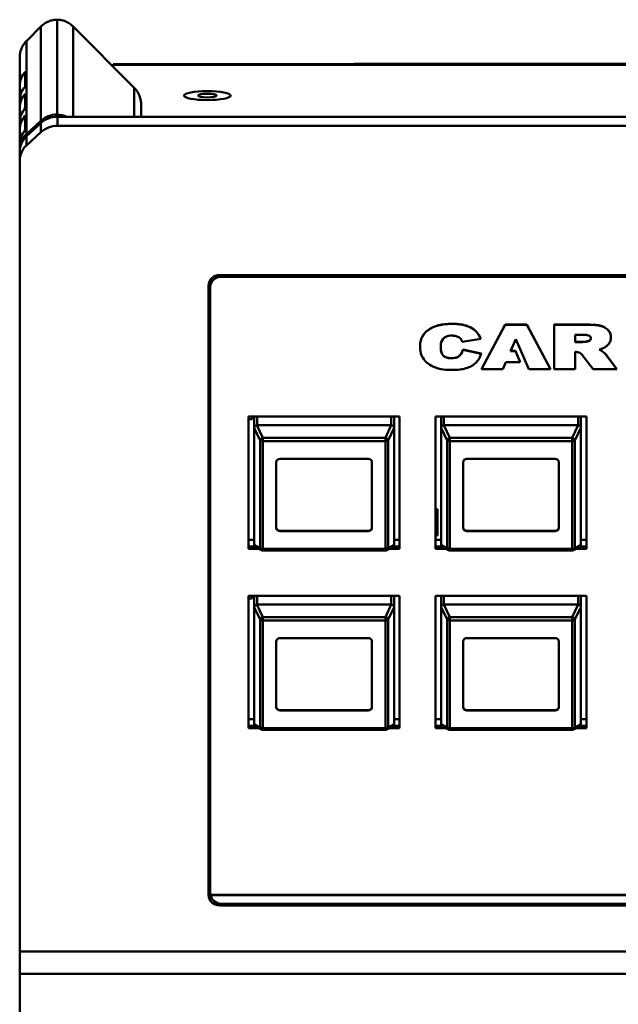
# Model space of a CAD drawing. Header units: inches. Extents: x 0.8 to 72.9, y -7.8 to 49.3.
# Tile 120 of 256: x 34.8 to 38, y 21.6 to 26.9. Entities that reach past the tile are written whole.
import ezdxf

# ---------------------------------------------------------------- set-up
doc = ezdxf.new("R2010")
doc.units = ezdxf.units.IN
doc.header["$MEASUREMENT"] = 0
doc.layers.add('Visible Edges(ROSSANSI)', color=7, linetype='Continuous', lineweight=50)
doc.layers.add('Visible Tangent Edges(ROSSANSI)', color=7, linetype='Continuous', lineweight=50)

msp = doc.modelspace()

# ---------------------------------------------------------------- linework, layer by layer
at = {"layer": 'Visible Edges(ROSSANSI)'}
for p, q in [((34.9081, 26.8555), (34.8344, 26.7817)), ((34.9947, 26.3854), (34.9947, 26.8924)), ((35.4049, 26.5307), (35.0813, 26.8555)), ((34.7947, 26.5389), (34.7947, 26.6896)), ((35.2947, 26.654), (66.8037, 26.654)), ((35.2947, 26.6503), (35.2947, 26.654)), ((35.2947, 26.6414), (35.2947, 26.6503)), ((36.5851, 26.654), (36.5851, 26.656)), ((37.0401, 26.656), (37.1152, 26.656)), ((37.0401, 26.654), (37.0401, 26.656)), ((37.1152, 26.654), (37.1152, 26.656)), ((37.5704, 26.656), (37.6521, 26.656)), ((37.5704, 26.654), (37.5704, 26.656)), ((37.6521, 26.654), (37.6521, 26.656)), ((37.658, 26.654), (37.658, 26.656)), ((34.8247, 26.5357), (34.8247, 26.6137)), ((34.7947, 26.5389), (34.7947, 26.4609)), ((34.8247, 26.4187), (34.8247, 26.4967)), ((34.7947, 26.4219), (34.7947, 26.4609)), ((35.4447, 26.4387), (35.4447, 26.3737)), ((34.7947, 26.4219), (34.7947, 26.3439)), ((34.8247, 26.3017), (34.8247, 26.3797)), ((34.7947, 26.3049), (34.7947, 26.3439)), ((34.8313, 26.281), (34.9081, 26.3517)), ((34.9081, 26.34), (34.8313, 26.2693)), ((67.1019, 26.3737), (34.9965, 26.3737)), ((67.1019, 26.325), (34.9965, 26.325)), ((34.7947, 26.3049), (34.7947, 26.2269)), ((34.8313, 26.2206), (34.9081, 26.2913)), ((34.7947, 26.1996), (34.7947, 26.2269)), ((34.7947, 26.1879), (34.7947, 26.1996)), ((34.7947, 26.1879), (34.7947, 26.1392)), ((34.7947, 26.1392), (34.7947, 21.9106)), ((35.8147, 25.4749), (35.8147, 25.5021)), ((35.8647, 25.5268), (53.2408, 25.5268)), ((53.2298, 25.5184), (35.8747, 25.5184)), ((35.8047, 22.2122), (35.8047, 25.4716)), ((35.8147, 25.476), (35.8147, 25.4632)), ((35.8147, 25.4632), (35.8147, 22.2222)), ((37.2653, 25.0244), (37.3923, 25.2625)), ((37.3923, 25.2618), (37.2653, 25.0237)), ((37.3923, 25.2625), (37.5082, 25.2625)), ((37.3923, 25.2625), (37.3923, 25.2618)), ((37.5082, 25.2618), (37.3923, 25.2618)), ((37.5082, 25.2625), (37.5082, 25.2618)), ((37.5082, 25.2625), (37.6353, 25.0244)), ((37.6353, 25.0237), (37.5082, 25.2618)), ((37.6548, 25.2625), (37.8271, 25.2625)), ((37.6548, 25.2625), (37.6548, 25.2618)), ((37.8271, 25.2618), (37.6548, 25.2618)), ((37.6548, 25.2618), (37.6548, 25.0236)), ((37.1627, 25.1705), (37.2619, 25.186)), ((37.2619, 25.1868), (37.2619, 25.186)), ((37.4213, 25.1204), (37.4491, 25.1847)), ((37.4491, 25.1847), (37.5183, 25.0237)), ((37.766, 25.2077), (37.807, 25.2077)), ((37.766, 25.1689), (37.766, 25.2077)), ((37.766, 25.1696), (37.8051, 25.1696)), ((37.8051, 25.1689), (37.766, 25.1689)), ((37.8051, 25.1696), (37.8051, 25.1689)), ((37.958, 25.1943), (37.958, 25.1935)), ((36.9367, 25.1441), (36.9367, 25.1434)), ((37.0477, 25.1422), (37.0477, 25.1414)), ((37.166, 25.1285), (37.166, 25.1277)), ((37.166, 25.1285), (37.2642, 25.1076)), ((37.2642, 25.1068), (37.166, 25.1277)), ((37.4467, 25.1204), (37.4213, 25.1204)), ((37.4217, 25.1212), (37.4467, 25.1212)), ((37.4467, 25.1212), (37.4467, 25.1204)), ((37.4467, 25.1212), (37.472, 25.0621)), ((37.472, 25.0614), (37.4467, 25.1204)), ((37.766, 25.0236), (37.766, 25.1164)), ((37.2642, 25.1076), (37.2642, 25.1068)), ((37.3796, 25.0237), (37.3954, 25.0614)), ((37.3954, 25.0614), (37.472, 25.0614)), ((37.472, 25.0621), (37.472, 25.0614)), ((37.808, 25.0956), (37.8631, 25.0237)), ((37.9349, 25.0982), (37.9349, 25.0974)), ((37.9349, 25.0982), (37.989, 25.0244)), ((37.989, 25.0237), (37.9349, 25.0974)), ((37.2653, 25.0244), (37.2653, 25.0237)), ((37.2653, 25.0237), (37.3796, 25.0237)), ((37.5183, 25.0237), (37.6353, 25.0237)), ((37.6353, 25.0244), (37.6353, 25.0237)), ((37.6548, 25.0236), (37.766, 25.0236)), ((37.8631, 25.0237), (37.989, 25.0237)), ((37.989, 25.0244), (37.989, 25.0237)), ((36.0197, 24.7712), (36.8277, 24.7712)), ((36.0197, 24.063), (36.0197, 24.7712)), ((36.0377, 24.7559), (36.0197, 24.7559)), ((36.0377, 24.7712), (36.0377, 24.7559)), ((36.0497, 24.2378), (36.0497, 24.7712)), ((36.0497, 24.7102), (36.0497, 24.7712)), ((36.7977, 24.7102), (36.7977, 24.7712)), ((36.8277, 24.7712), (36.8277, 24.063)), ((37.0197, 24.063), (37.0197, 24.7712)), ((37.0197, 24.7712), (37.8277, 24.7712)), ((37.0497, 24.2378), (37.0497, 24.7712)), ((37.0497, 24.7102), (37.0497, 24.7712)), ((37.7977, 24.7102), (37.7977, 24.7712)), ((37.8277, 24.7712), (37.8277, 24.063)), ((36.0497, 24.7102), (36.0497, 24.085)), ((36.7827, 24.724), (36.0647, 24.724)), ((36.7977, 24.085), (36.7977, 24.7102)), ((37.0497, 24.7102), (37.0497, 24.085)), ((37.7827, 24.724), (37.0647, 24.724)), ((37.7977, 24.085), (37.7977, 24.7102)), ((36.1877, 24.545), (36.6597, 24.545)), ((37.1877, 24.545), (37.6597, 24.545)), ((36.1677, 24.1758), (36.1677, 24.5266)), ((36.6797, 24.5266), (36.6797, 24.1758)), ((37.1677, 24.1758), (37.1677, 24.5266)), ((37.6797, 24.5266), (37.6797, 24.1758)), ((37.0197, 24.2759), (37.0309, 24.2759)), ((37.0309, 24.2759), (37.0309, 24.2435)), ((37.0197, 24.2435), (37.0309, 24.2435)), ((37.0207, 24.2367), (37.0197, 24.2367)), ((37.0207, 24.2381), (37.0207, 24.2367)), ((37.0207, 24.1388), (37.0207, 24.2367)), ((37.0309, 24.2435), (37.0309, 24.1349)), ((36.0197, 24.111), (36.0497, 24.111)), ((36.1877, 24.1593), (36.6597, 24.1593)), ((36.6597, 24.1574), (36.1877, 24.1574)), ((36.7977, 24.111), (36.8277, 24.111)), ((37.0197, 24.1388), (37.0207, 24.1388)), ((37.0309, 24.1349), (37.0197, 24.1349)), ((37.0197, 24.111), (37.0497, 24.111)), ((37.1877, 24.1593), (37.6597, 24.1593)), ((37.6597, 24.1574), (37.1877, 24.1574)), ((37.7977, 24.111), (37.8277, 24.111)), ((36.0197, 24.0751), (36.0538, 24.0751)), ((36.0542, 24.0747), (36.0197, 24.0747)), ((36.0752, 24.063), (36.0197, 24.063)), ((36.0888, 24.0558), (36.0569, 24.0729)), ((36.7905, 24.0729), (36.7585, 24.0558)), ((36.8277, 24.063), (36.7721, 24.063)), ((36.8277, 24.0747), (36.7931, 24.0747)), ((36.7935, 24.0751), (36.8277, 24.0751)), ((37.0197, 24.0751), (37.0538, 24.0751)), ((37.0542, 24.0747), (37.0197, 24.0747)), ((37.0752, 24.063), (37.0197, 24.063)), ((37.0888, 24.0558), (37.0569, 24.0729)), ((37.7905, 24.0729), (37.7585, 24.0558)), ((37.8277, 24.063), (37.7721, 24.063)), ((37.8277, 24.0747), (37.7931, 24.0747)), ((37.7935, 24.0751), (37.8277, 24.0751)), ((36.7515, 24.054), (36.0959, 24.054)), ((37.7515, 24.054), (37.0959, 24.054)), ((36.0197, 23.1044), (36.0197, 23.8126)), ((36.0197, 23.8126), (36.8277, 23.8126)), ((36.0377, 23.7982), (36.0197, 23.7982)), ((36.0377, 23.8126), (36.0377, 23.7982)), ((36.0497, 23.7516), (36.0497, 23.8126)), ((36.7977, 23.8126), (36.7977, 23.2792)), ((36.7977, 23.7516), (36.7977, 23.8126)), ((36.8277, 23.8126), (36.8277, 23.1044)), ((37.0197, 23.1044), (37.0197, 23.8126)), ((37.0197, 23.8126), (37.8277, 23.8126)), ((37.0497, 23.2792), (37.0497, 23.8126)), ((37.0497, 23.7516), (37.0497, 23.8126)), ((37.7977, 23.7516), (37.7977, 23.8126)), ((37.8277, 23.8126), (37.8277, 23.1044)), ((36.0497, 23.7516), (36.0497, 23.1264)), ((36.7827, 23.7654), (36.0647, 23.7654)), ((36.7977, 23.1264), (36.7977, 23.7516)), ((37.0497, 23.7516), (37.0497, 23.1264)), ((37.7827, 23.7654), (37.0647, 23.7654)), ((37.7977, 23.1264), (37.7977, 23.7516)), ((36.1877, 23.5864), (36.6597, 23.5864)), ((37.1877, 23.5864), (37.6597, 23.5864)), ((36.1677, 23.2172), (36.1677, 23.568)), ((36.6797, 23.568), (36.6797, 23.2172)), ((37.1677, 23.2172), (37.1677, 23.568)), ((37.6797, 23.568), (37.6797, 23.2172)), ((36.1877, 23.2007), (36.6597, 23.2007)), ((36.6597, 23.1988), (36.1877, 23.1988)), ((37.1877, 23.2007), (37.6597, 23.2007)), ((37.6597, 23.1988), (37.1877, 23.1988)), ((36.0197, 23.1524), (36.0497, 23.1524)), ((36.0197, 23.1165), (36.0538, 23.1165)), ((36.0542, 23.1161), (36.0197, 23.1161)), ((36.0888, 23.0972), (36.0569, 23.1143)), ((36.7905, 23.1143), (36.7585, 23.0972)), ((36.8277, 23.1161), (36.7931, 23.1161)), ((36.7935, 23.1165), (36.8277, 23.1165)), ((36.7977, 23.1524), (36.8277, 23.1524)), ((37.0197, 23.1524), (37.0497, 23.1524)), ((37.0197, 23.1165), (37.0538, 23.1165)), ((37.0542, 23.1161), (37.0197, 23.1161)), ((37.0888, 23.0972), (37.0569, 23.1143)), ((37.7905, 23.1143), (37.7585, 23.0972)), ((37.8277, 23.1161), (37.7931, 23.1161)), ((37.7935, 23.1165), (37.8277, 23.1165)), ((37.7977, 23.1524), (37.8277, 23.1524)), ((36.0752, 23.1044), (36.0197, 23.1044)), ((36.7515, 23.0954), (36.0959, 23.0954)), ((36.8277, 23.1044), (36.7721, 23.1044)), ((37.0752, 23.1044), (37.0197, 23.1044)), ((37.7515, 23.0954), (37.0959, 23.0954)), ((37.8277, 23.1044), (37.7721, 23.1044)), ((35.8155, 22.213), (53.2298, 22.213)), ((35.8155, 22.213), (35.8155, 22.2122)), ((53.2298, 22.2122), (35.8155, 22.2122)), ((35.8747, 22.1662), (53.2298, 22.1662)), ((53.2408, 22.1569), (35.8647, 22.1569)), ((34.7947, 21.9106), (34.7947, 21.7907)), ((34.7947, 4.7595), (34.7947, 21.7907))]:
    msp.add_line(p, q, dxfattribs=at)
for centre, start, end in [((36.0959, 24.069), 241.7883, 270), ((36.7515, 24.069), 270, 298.2117), ((37.0959, 24.069), 241.7883, 270), ((37.7515, 24.069), 270, 298.2117), ((36.0959, 23.1104), 241.7883, 270), ((36.7515, 23.1104), 270, 298.2117), ((37.0959, 23.1104), 241.7883, 270), ((37.7515, 23.1104), 270, 298.2117)]:
    msp.add_arc(centre, 0.015, start, end, dxfattribs=at)
for centre, major_axis, ratio, start_param, end_param in [((34.9197, 26.5389), (-0.125, 0), 0.920845, 5.575702, 6.283185), ((34.9197, 26.4609), (-0.125, 0), 0.920845, 5.575702, 6.283185), ((34.9197, 26.4219), (-0.125, 0), 0.920845, 5.575702, 6.283185), ((34.9197, 26.3439), (-0.125, 0), 0.920845, 5.575702, 6.283185), ((34.9197, 26.3049), (-0.125, 0), 0.920845, 5.575702, 6.283185), ((34.9965, 26.2703), (0.125, 0), 0.920845, 1.58501, 2.356194), ((34.9929, 26.2703), (0.125, 0), 0.920845, 1.116051, 1.556582), ((34.9965, 26.2586), (-0.125, 0), 0.920845, 4.712389, 5.497787), ((34.9965, 26.2099), (0.125, 0), 0.920845, 1.570796, 2.356194), ((34.9197, 26.2269), (-0.125, 0), 0.920845, 5.575702, 6.283185), ((34.9197, 26.1996), (-0.125, 0), 0.920845, 5.497787, 6.283185), ((34.9197, 26.1879), (-0.125, 0), 0.920845, 5.497787, 6.283185), ((34.9197, 26.1392), (-0.125, 0), 0.920845, 5.497787, 6.283185), ((35.8647, 25.4716), (-0.06, 0), 0.920845, 4.712389, 6.283185), ((35.8747, 25.4749), (-0.06, 0), 0.920845, 5.142078, 6.283185), ((35.8747, 25.476), (-0.06, 0), 0.920845, 5.254224, 6.283185), ((35.8747, 25.4632), (-0.06, 0), 0.920845, 4.712389, 6.283185), ((36.0647, 24.6903), (-0.0135, 0.0239), 0.274661, 0.414326, 0.453524), ((36.0647, 24.687), (0, 0.037), 0.405259, 0, 0.029054), ((36.7827, 24.687), (0, 0.037), 0.405259, 6.254131, 6.283185), ((36.7827, 24.6903), (-0.0135, -0.0239), 0.274661, 2.688069, 2.727267), ((37.0647, 24.6903), (-0.0135, 0.0239), 0.274661, 0.414326, 0.453524), ((37.0647, 24.687), (0, 0.037), 0.405259, 0, 0.029054), ((37.7827, 24.687), (0, 0.037), 0.405259, 6.254131, 6.283185), ((37.7827, 24.6903), (-0.0135, -0.0239), 0.274661, 2.688069, 2.727267), ((36.1877, 24.5266), (-0.02, 0), 0.920845, 4.712389, 6.283185), ((36.6597, 24.5266), (0.02, 0), 0.920845, 0, 1.570796), ((37.1877, 24.5266), (-0.02, 0), 0.920845, 4.712389, 6.283185), ((37.6597, 24.5266), (0.02, 0), 0.920845, 0, 1.570796), ((36.0647, 24.2378), (-0.015, 0), 0.920845, 0, 0.028778), ((37.0647, 24.2378), (-0.015, 0), 0.920845, 0, 0.028778), ((36.1877, 24.1777), (-0.02, 0), 0.920845, 0, 1.570796), ((36.1877, 24.1758), (-0.02, 0), 0.920845, 0, 1.570796), ((36.6597, 24.1777), (0.02, 0), 0.920845, 4.712389, 6.283185), ((36.6597, 24.1758), (0.02, 0), 0.920845, 4.712389, 6.283185), ((37.1877, 24.1777), (-0.02, 0), 0.920845, 0, 1.570796), ((37.1877, 24.1758), (-0.02, 0), 0.920845, 0, 1.570796), ((37.6597, 24.1777), (0.02, 0), 0.920845, 4.712389, 6.283185), ((37.6597, 24.1758), (0.02, 0), 0.920845, 4.712389, 6.283185), ((36.0647, 24.0651), (-0.0135, 0.0239), 0.274661, 0.453524, 0.492722), ((36.7827, 24.0651), (-0.0135, -0.0239), 0.274661, 2.648871, 2.688069), ((37.0647, 24.0651), (-0.0135, 0.0239), 0.274661, 0.453524, 0.492722), ((37.7827, 24.0651), (-0.0135, -0.0239), 0.274661, 2.648871, 2.688069), ((36.0647, 23.7317), (-0.0135, 0.0239), 0.274661, 0.414326, 0.453524), ((36.0647, 23.7284), (0, 0.037), 0.405259, 0, 0.029054), ((36.7827, 23.7284), (0, 0.037), 0.405259, 6.254131, 6.283185), ((36.7827, 23.7317), (-0.0135, -0.0239), 0.274661, 2.688069, 2.727267), ((37.0647, 23.7317), (-0.0135, 0.0239), 0.274661, 0.414326, 0.453524), ((37.0647, 23.7284), (0, 0.037), 0.405259, 0, 0.029054), ((37.7827, 23.7284), (0, 0.037), 0.405259, 6.254131, 6.283185), ((37.7827, 23.7317), (-0.0135, -0.0239), 0.274661, 2.688069, 2.727267), ((36.1877, 23.568), (-0.02, 0), 0.920845, 4.712389, 6.283185), ((36.6597, 23.568), (0.02, 0), 0.920845, 0, 1.570796), ((37.1877, 23.568), (-0.02, 0), 0.920845, 4.712389, 6.283185), ((37.6597, 23.568), (0.02, 0), 0.920845, 0, 1.570796), ((36.7827, 23.2792), (0.015, 0), 0.920845, 6.254407, 6.283185), ((37.0647, 23.2792), (-0.015, 0), 0.920845, 0, 0.028778), ((36.1877, 23.2191), (-0.02, 0), 0.920845, 0, 1.570796), ((36.1877, 23.2172), (-0.02, 0), 0.920845, 0, 1.570796), ((36.6597, 23.2191), (0.02, 0), 0.920845, 4.712389, 6.283185), ((36.6597, 23.2172), (0.02, 0), 0.920845, 4.712389, 6.283185), ((37.1877, 23.2191), (-0.02, 0), 0.920845, 0, 1.570796), ((37.1877, 23.2172), (-0.02, 0), 0.920845, 0, 1.570796), ((37.6597, 23.2191), (0.02, 0), 0.920845, 4.712389, 6.283185), ((37.6597, 23.2172), (0.02, 0), 0.920845, 4.712389, 6.283185), ((36.0647, 23.1065), (-0.0135, 0.0239), 0.274661, 0.453524, 0.492722), ((36.7827, 23.1065), (-0.0135, -0.0239), 0.274661, 2.648871, 2.688069), ((37.0647, 23.1065), (-0.0135, 0.0239), 0.274661, 0.453524, 0.492722), ((37.7827, 23.1065), (-0.0135, -0.0239), 0.274661, 2.648871, 2.688069), ((35.8647, 22.2609), (-0.06, 0), 0.920845, 0, 0.585686), ((35.8747, 22.2222), (-0.06, 0), 0.920845, 0, 0.167448), ((35.8647, 22.2122), (-0.06, 0), 0.920845, 0, 1.570796), ((35.8747, 22.2214), (-0.06, 0), 0.920845, 0.167448, 1.570796)]:
    msp.add_ellipse(centre, major_axis=major_axis, ratio=ratio, start_param=start_param, end_param=end_param, dxfattribs=at)
for major_axis in [(0.125, 0), (-0.125, 0), (-0.05, 0)]:
    msp.add_ellipse((35.7985, 26.4867), major_axis=major_axis, ratio=0.189952, dxfattribs=at)
for points, knots in [([(34.9113, 26.8587), (34.9107, 26.8582), (34.9102, 26.8576), (34.9091, 26.8566), (34.9086, 26.8561), (34.9081, 26.8555)], [-4.99447203, -4.99447203, -4.99447203, -4.99447203, -4.98874559, -4.98874559, -4.98301916, -4.98301916, -4.98301916, -4.98301916]), ([(34.9947, 26.8924), (34.9871, 26.8923), (34.9795, 26.8915), (34.9646, 26.8885), (34.9572, 26.8863), (34.9501, 26.8834), (34.9423, 26.8803), (34.9348, 26.8764), (34.9219, 26.8678), (34.9164, 26.8635), (34.9113, 26.8587)], [-3.1266146, -3.1266146, -3.1266146, -3.1266146, -2.9345826, -2.9345826, -2.7417866, -2.7417866, -2.7417866, -2.5305192, -2.5305192, -2.3561945, -2.3561945, -2.3561945, -2.3561945]), ([(35.0781, 26.8587), (35.073, 26.8635), (35.0674, 26.8678), (35.0546, 26.8764), (35.0471, 26.8803), (35.0393, 26.8834), (35.0322, 26.8863), (35.0248, 26.8885), (35.0099, 26.8915), (35.0023, 26.8923), (34.9947, 26.8924)], [2.3561945, 2.3561945, 2.3561945, 2.3561945, 2.5305192, 2.5305192, 2.7417866, 2.7417866, 2.7417866, 2.9345826, 2.9345826, 3.1266146, 3.1266146, 3.1266146, 3.1266146]), ([(35.0813, 26.8555), (35.0808, 26.8561), (35.0802, 26.8566), (35.0792, 26.8576), (35.0786, 26.8582), (35.0781, 26.8587)], [4.88552768, 4.88552768, 4.88552768, 4.88552768, 4.89125412, 4.89125412, 4.89698056, 4.89698056, 4.89698056, 4.89698056]), ([(34.8313, 26.7785), (34.8268, 26.7739), (34.8226, 26.769), (34.814, 26.7573), (34.8099, 26.7503), (34.8065, 26.743), (34.8027, 26.7348), (34.7997, 26.7261), (34.7962, 26.7102), (34.7952, 26.7031), (34.7948, 26.6959)], [-2.3192518, -2.3192518, -2.3192518, -2.3192518, -2.1598449, -2.1598449, -1.9634954, -1.9634954, -1.9634954, -1.7422161, -1.7422161, -1.5707963, -1.5707963, -1.5707963, -1.5707963]), ([(34.8344, 26.7817), (34.8339, 26.7811), (34.8334, 26.7806), (34.8323, 26.7795), (34.8318, 26.779), (34.8313, 26.7785)], [-2.35619449, -2.35619449, -2.35619449, -2.35619449, -2.33772314, -2.33772314, -2.31925178, -2.31925178, -2.31925178, -2.31925178]), ([(34.7948, 26.6959), (34.7948, 26.6949), (34.7947, 26.6938), (34.7947, 26.6917), (34.7947, 26.6907), (34.7947, 26.6896)], [-6.62192981, -6.62192981, -6.62192981, -6.62192981, -6.6138314, -6.6138314, -6.605733, -6.605733, -6.605733, -6.605733]), ([(36.6132, 26.656), (36.6403, 26.656), (36.6876, 26.656), (36.7552, 26.656), (36.8103, 26.656), (36.8559, 26.656), (36.8922, 26.656)], [11, 11, 11, 11, 12, 12, 12, 13, 13, 13, 13]), ([(37.1435, 26.656), (37.1706, 26.656), (37.2179, 26.656), (37.2855, 26.656), (37.3406, 26.656), (37.3863, 26.656), (37.4225, 26.656)], [-13, -13, -13, -13, -12, -12, -12, -11, -11, -11, -11]), ([(37.658, 26.656), (37.6613, 26.656), (37.6663, 26.656), (37.6829, 26.656), (37.7146, 26.656), (37.7742, 26.656), (37.8619, 26.656), (37.9475, 26.656), (38.0223, 26.656), (38.0863, 26.656), (38.1503, 26.656), (38.1968, 26.656), (38.2257, 26.656)], [6.474009, 6.474009, 6.474009, 6.474009, 7, 7, 7, 8, 8, 8, 9, 9, 9, 10, 10, 10, 10]), ([(35.4081, 26.5275), (35.4075, 26.5281), (35.407, 26.5286), (35.406, 26.5297), (35.4054, 26.5302), (35.4049, 26.5307)], [-0.82234087, -0.82234087, -0.82234087, -0.82234087, -0.80386952, -0.80386952, -0.78539816, -0.78539816, -0.78539816, -0.78539816]), ([(35.4445, 26.445), (35.4442, 26.4521), (35.4432, 26.4592), (35.4397, 26.4751), (35.4367, 26.4838), (35.4328, 26.4921), (35.4294, 26.4994), (35.4253, 26.5063), (35.4168, 26.518), (35.4126, 26.523), (35.4081, 26.5275)], [-1.5707963, -1.5707963, -1.5707963, -1.5707963, -1.3993765, -1.3993765, -1.1780972, -1.1780972, -1.1780972, -0.9817477, -0.9817477, -0.8223409, -0.8223409, -0.8223409, -0.8223409]), ([(35.4447, 26.4387), (35.4447, 26.4398), (35.4447, 26.4408), (35.4446, 26.4429), (35.4446, 26.4439), (35.4445, 26.445)], [-1.09427461, -1.09427461, -1.09427461, -1.09427461, -1.0861762, -1.0861762, -1.0780778, -1.0780778, -1.0780778, -1.0780778]), ([(36.9367, 25.1441), (36.9367, 25.1534), (36.9383, 25.1712), (36.9467, 25.1963), (36.9612, 25.2181), (36.9887, 25.2426), (37.0383, 25.2629), (37.1008, 25.2679), (37.1586, 25.2644), (37.2044, 25.2512), (37.2413, 25.2253), (37.2546, 25.2004), (37.2619, 25.1868)], [1.128731, 1.128731, 1.128731, 1.128731, 1.204971, 1.275804, 1.344216, 1.413936, 1.564763, 1.745993, 1.888127, 2.00382, 2.107154, 2.230893, 2.230893, 2.230893, 2.230893]), ([(37.2619, 25.186), (37.2546, 25.1996), (37.2413, 25.2245), (37.2044, 25.2505), (37.1586, 25.2637), (37.1008, 25.2671), (37.0383, 25.2622), (36.9887, 25.2418), (36.9612, 25.2173), (36.9467, 25.1955), (36.9383, 25.1704), (36.9361, 25.1455), (36.9377, 25.1226), (36.9424, 25.1032), (36.9529, 25.0801), (36.9738, 25.0568), (37.0106, 25.0321), (37.0586, 25.0213), (37.1078, 25.0191), (37.149, 25.0208), (37.1831, 25.0275), (37.2112, 25.0393), (37.2342, 25.0556), (37.2488, 25.073), (37.2585, 25.0904), (37.2621, 25.1008), (37.2642, 25.1068)], [-2.230893, -2.230893, -2.230893, -2.230893, -2.107154, -2.00382, -1.888127, -1.745993, -1.564763, -1.413936, -1.344216, -1.275804, -1.204971, -1.128409, -1.070369, -1.01609, -0.964253, -0.864376, -0.770375, -0.621546, -0.497475, -0.394569, -0.308474, -0.233108, -0.161274, -0.089509, -0.05258, 0, 0, 0, 0]), ([(37.8271, 25.2625), (37.8409, 25.2623), (37.8652, 25.262), (37.8936, 25.2586), (37.9117, 25.2535), (37.923, 25.2486), (37.9331, 25.2423), (37.9418, 25.2348), (37.9491, 25.2261), (37.9543, 25.2162), (37.9574, 25.2055), (37.958, 25.1981), (37.958, 25.1943)], [0, 0, 0, 0, 0.1053229, 0.184603, 0.2174591, 0.2489099, 0.2794958, 0.3098589, 0.3400681, 0.3697811, 0.3999056, 0.4311162, 0.4311162, 0.4311162, 0.4311162]), ([(37.895, 25.1285), (37.898, 25.1293), (37.9037, 25.1308), (37.9128, 25.1342), (37.9218, 25.1386), (37.9308, 25.1442), (37.9388, 25.1505), (37.9456, 25.1576), (37.9512, 25.1655), (37.9552, 25.1743), (37.9576, 25.1837), (37.9583, 25.194), (37.9574, 25.2047), (37.9543, 25.2154), (37.9491, 25.2253), (37.9418, 25.234), (37.9331, 25.2415), (37.923, 25.2478), (37.9117, 25.2527), (37.8936, 25.2578), (37.8652, 25.2612), (37.8409, 25.2616), (37.8271, 25.2618)], [-0.6906868, -0.6906868, -0.6906868, -0.6906868, -0.6667601, -0.6454202, -0.6166805, -0.5891863, -0.5626433, -0.536667, -0.5107342, -0.4848799, -0.458559, -0.4312254, -0.3999056, -0.3697811, -0.3400681, -0.3098589, -0.2794958, -0.2489099, -0.2174591, -0.184603, -0.1053229, 0, 0, 0, 0]), ([(37.166, 25.1277), (37.1655, 25.1262), (37.1617, 25.1134), (37.1513, 25.0929), (37.1251, 25.0828), (37.1059, 25.0823), (37.0847, 25.0827), (37.054, 25.0947), (37.0471, 25.1242), (37.0479, 25.143), (37.0465, 25.1602), (37.0556, 25.1902), (37.0881, 25.2037), (37.1081, 25.2032), (37.1197, 25.203), (37.1355, 25.1996), (37.1515, 25.1906), (37.1591, 25.179), (37.1617, 25.1728), (37.1627, 25.1705)], [-0.904525, -0.904525, -0.904525, -0.904525, -0.8918147, -0.793662, -0.7332901, -0.6863439, -0.6476587, -0.5710221, -0.4537586, -0.4312588, -0.4143218, -0.3107046, -0.1981159, -0.1769766, -0.158106, -0.1100348, -0.054687, -0.0207858, 0, 0, 0, 0]), ([(37.807, 25.2077), (37.815, 25.2077), (37.8292, 25.2076), (37.8522, 25.1999), (37.8504, 25.1765), (37.828, 25.1706), (37.814, 25.1695), (37.8051, 25.1689)], [-0.2730859, -0.2730859, -0.2730859, -0.2730859, -0.210316, -0.1626992, -0.1094021, -0.0696791, 0, 0, 0, 0]), ([(37.8051, 25.1696), (37.814, 25.1703), (37.828, 25.1714), (37.8471, 25.1764), (37.8502, 25.1856), (37.8503, 25.1895)], [0, 0, 0, 0, 0.0696791, 0.1094021, 0.1387396, 0.1387396, 0.1387396, 0.1387396]), ([(37.0474, 25.1514), (37.0474, 25.1511), (37.0475, 25.1488), (37.0477, 25.1457), (37.0477, 25.1429), (37.0477, 25.1422)], [0.41204386, 0.41204386, 0.41204386, 0.41204386, 0.41432176, 0.43125883, 0.43747972, 0.43747972, 0.43747972, 0.43747972]), ([(37.0477, 25.1369), (37.0477, 25.1367), (37.0478, 25.1221), (37.054, 25.0955), (37.0847, 25.0835), (37.1059, 25.0831), (37.1251, 25.0836), (37.1513, 25.0937), (37.1617, 25.1141), (37.1655, 25.127), (37.166, 25.1285)], [0.4521541, 0.4521541, 0.4521541, 0.4521541, 0.4537586, 0.5710221, 0.6476587, 0.6863439, 0.7332901, 0.793662, 0.8918147, 0.904525, 0.904525, 0.904525, 0.904525]), ([(37.766, 25.1164), (37.7752, 25.1159), (37.7929, 25.1151), (37.8031, 25.1019), (37.808, 25.0956)], [-0.1272804, -0.1272804, -0.1272804, -0.1272804, -0.0606461, 0, 0, 0, 0]), ([(37.9349, 25.0974), (37.933, 25.0996), (37.9286, 25.105), (37.9202, 25.1124), (37.9116, 25.1197), (37.9033, 25.1254), (37.8978, 25.1275), (37.895, 25.1285)], [-0.1342668, -0.1342668, -0.1342668, -0.1342668, -0.1109293, -0.0783573, -0.0458424, -0.0224067, 0, 0, 0, 0]), ([(37.8962, 25.1288), (37.8986, 25.1279), (37.9037, 25.1259), (37.9116, 25.1204), (37.9202, 25.1132), (37.9286, 25.1058), (37.933, 25.1004), (37.9349, 25.0982)], [0.0033017, 0.0033017, 0.0033017, 0.0033017, 0.0224067, 0.0458424, 0.0783573, 0.1109293, 0.1342668, 0.1342668, 0.1342668, 0.1342668]), ([(36.0497, 24.7107), (36.0498, 24.7126), (36.0504, 24.7147), (36.0517, 24.7169), (36.0521, 24.7175), (36.0529, 24.7185), (36.0533, 24.719), (36.0544, 24.72), (36.0552, 24.7207), (36.0572, 24.722), (36.0588, 24.7228), (36.0615, 24.7236), (36.0629, 24.7239), (36.0642, 24.724)], [-0.47517162, -0.47517162, -0.47517162, -0.47517162, -0.4593497, -0.4593497, -0.45391807, -0.45391807, -0.44954667, -0.44954667, -0.44251629, -0.44251629, -0.43082103, -0.43082103, -0.42105754, -0.42105754, -0.42105754, -0.42105754]), ([(36.7831, 24.724), (36.7845, 24.7239), (36.7858, 24.7236), (36.7885, 24.7228), (36.7902, 24.722), (36.7922, 24.7207), (36.793, 24.72), (36.794, 24.719), (36.7945, 24.7185), (36.7952, 24.7175), (36.7957, 24.7169), (36.797, 24.7147), (36.7976, 24.7126), (36.7977, 24.7107)], [-0.08937412, -0.08937412, -0.08937412, -0.08937412, -0.07961062, -0.07961062, -0.06791536, -0.06791536, -0.06088498, -0.06088498, -0.05651358, -0.05651358, -0.05108195, -0.05108195, -0.03526003, -0.03526003, -0.03526003, -0.03526003]), ([(37.0497, 24.7107), (37.0498, 24.7126), (37.0504, 24.7147), (37.0517, 24.7169), (37.0521, 24.7175), (37.0529, 24.7185), (37.0533, 24.719), (37.0544, 24.72), (37.0552, 24.7207), (37.0572, 24.722), (37.0588, 24.7228), (37.0615, 24.7236), (37.0629, 24.7239), (37.0642, 24.724)], [-0.47517162, -0.47517162, -0.47517162, -0.47517162, -0.4593497, -0.4593497, -0.45391807, -0.45391807, -0.44954667, -0.44954667, -0.44251629, -0.44251629, -0.43082103, -0.43082103, -0.42105754, -0.42105754, -0.42105754, -0.42105754]), ([(37.7831, 24.724), (37.7845, 24.7239), (37.7858, 24.7236), (37.7885, 24.7228), (37.7902, 24.722), (37.7922, 24.7207), (37.793, 24.72), (37.794, 24.719), (37.7945, 24.7185), (37.7952, 24.7175), (37.7957, 24.7169), (37.797, 24.7147), (37.7976, 24.7126), (37.7977, 24.7107)], [-0.08937412, -0.08937412, -0.08937412, -0.08937412, -0.07961062, -0.07961062, -0.06791536, -0.06791536, -0.06088498, -0.06088498, -0.05651358, -0.05651358, -0.05108195, -0.05108195, -0.03526003, -0.03526003, -0.03526003, -0.03526003]), ([(36.0569, 24.0729), (36.0566, 24.0731), (36.0562, 24.0733), (36.0552, 24.0739), (36.0544, 24.0746), (36.0533, 24.0756), (36.0529, 24.0761), (36.0521, 24.0771), (36.0517, 24.0778), (36.0504, 24.0801), (36.0498, 24.0823), (36.0497, 24.0844)], [-0.07075934, -0.07075934, -0.07075934, -0.07075934, -0.06791536, -0.06791536, -0.06088498, -0.06088498, -0.05651358, -0.05651358, -0.05108195, -0.05108195, -0.03526003, -0.03526003, -0.03526003, -0.03526003]), ([(36.7977, 24.0844), (36.7976, 24.0823), (36.797, 24.0801), (36.7957, 24.0778), (36.7952, 24.0771), (36.7945, 24.0761), (36.794, 24.0756), (36.793, 24.0746), (36.7922, 24.0739), (36.7911, 24.0733), (36.7908, 24.0731), (36.7904, 24.0729)], [-0.47517162, -0.47517162, -0.47517162, -0.47517162, -0.4593497, -0.4593497, -0.45391807, -0.45391807, -0.44954667, -0.44954667, -0.44251629, -0.44251629, -0.43967231, -0.43967231, -0.43967231, -0.43967231]), ([(37.0569, 24.0729), (37.0566, 24.0731), (37.0562, 24.0733), (37.0552, 24.0739), (37.0544, 24.0746), (37.0533, 24.0756), (37.0529, 24.0761), (37.0521, 24.0771), (37.0517, 24.0778), (37.0504, 24.0801), (37.0498, 24.0823), (37.0497, 24.0844)], [-0.07075934, -0.07075934, -0.07075934, -0.07075934, -0.06791536, -0.06791536, -0.06088498, -0.06088498, -0.05651358, -0.05651358, -0.05108195, -0.05108195, -0.03526003, -0.03526003, -0.03526003, -0.03526003]), ([(37.7977, 24.0844), (37.7976, 24.0823), (37.797, 24.0801), (37.7957, 24.0778), (37.7952, 24.0771), (37.7945, 24.0761), (37.794, 24.0756), (37.793, 24.0746), (37.7922, 24.0739), (37.7911, 24.0733), (37.7908, 24.0731), (37.7904, 24.0729)], [-0.47517162, -0.47517162, -0.47517162, -0.47517162, -0.4593497, -0.4593497, -0.45391807, -0.45391807, -0.44954667, -0.44954667, -0.44251629, -0.44251629, -0.43967231, -0.43967231, -0.43967231, -0.43967231]), ([(36.0497, 23.7521), (36.0498, 23.754), (36.0504, 23.7561), (36.0517, 23.7583), (36.0521, 23.7589), (36.0529, 23.7599), (36.0533, 23.7604), (36.0544, 23.7614), (36.0552, 23.7621), (36.0572, 23.7634), (36.0588, 23.7642), (36.0615, 23.765), (36.0629, 23.7653), (36.0642, 23.7654)], [-0.47517162, -0.47517162, -0.47517162, -0.47517162, -0.4593497, -0.4593497, -0.45391807, -0.45391807, -0.44954667, -0.44954667, -0.44251629, -0.44251629, -0.43082103, -0.43082103, -0.42105754, -0.42105754, -0.42105754, -0.42105754]), ([(36.7831, 23.7654), (36.7845, 23.7653), (36.7858, 23.765), (36.7885, 23.7642), (36.7902, 23.7634), (36.7922, 23.7621), (36.793, 23.7614), (36.794, 23.7604), (36.7945, 23.7599), (36.7952, 23.7589), (36.7957, 23.7583), (36.797, 23.7561), (36.7976, 23.754), (36.7977, 23.7521)], [-0.08937412, -0.08937412, -0.08937412, -0.08937412, -0.07961062, -0.07961062, -0.06791536, -0.06791536, -0.06088498, -0.06088498, -0.05651358, -0.05651358, -0.05108195, -0.05108195, -0.03526003, -0.03526003, -0.03526003, -0.03526003]), ([(37.0497, 23.7521), (37.0498, 23.754), (37.0504, 23.7561), (37.0517, 23.7583), (37.0521, 23.7589), (37.0529, 23.7599), (37.0533, 23.7604), (37.0544, 23.7614), (37.0552, 23.7621), (37.0572, 23.7634), (37.0588, 23.7642), (37.0615, 23.765), (37.0629, 23.7653), (37.0642, 23.7654)], [-0.47517162, -0.47517162, -0.47517162, -0.47517162, -0.4593497, -0.4593497, -0.45391807, -0.45391807, -0.44954667, -0.44954667, -0.44251629, -0.44251629, -0.43082103, -0.43082103, -0.42105754, -0.42105754, -0.42105754, -0.42105754]), ([(37.7831, 23.7654), (37.7845, 23.7653), (37.7858, 23.765), (37.7885, 23.7642), (37.7902, 23.7634), (37.7922, 23.7621), (37.793, 23.7614), (37.794, 23.7604), (37.7945, 23.7599), (37.7952, 23.7589), (37.7957, 23.7583), (37.797, 23.7561), (37.7976, 23.754), (37.7977, 23.7521)], [-0.08937412, -0.08937412, -0.08937412, -0.08937412, -0.07961062, -0.07961062, -0.06791536, -0.06791536, -0.06088498, -0.06088498, -0.05651358, -0.05651358, -0.05108195, -0.05108195, -0.03526003, -0.03526003, -0.03526003, -0.03526003]), ([(36.0569, 23.1143), (36.0566, 23.1145), (36.0562, 23.1147), (36.0552, 23.1153), (36.0544, 23.116), (36.0533, 23.117), (36.0529, 23.1175), (36.0521, 23.1185), (36.0517, 23.1192), (36.0504, 23.1215), (36.0498, 23.1237), (36.0497, 23.1258)], [-0.07075934, -0.07075934, -0.07075934, -0.07075934, -0.06791536, -0.06791536, -0.06088498, -0.06088498, -0.05651358, -0.05651358, -0.05108195, -0.05108195, -0.03526003, -0.03526003, -0.03526003, -0.03526003]), ([(36.7977, 23.1258), (36.7976, 23.1237), (36.797, 23.1215), (36.7957, 23.1192), (36.7952, 23.1185), (36.7945, 23.1175), (36.794, 23.117), (36.793, 23.116), (36.7922, 23.1153), (36.7911, 23.1147), (36.7908, 23.1145), (36.7904, 23.1143)], [-0.47517162, -0.47517162, -0.47517162, -0.47517162, -0.4593497, -0.4593497, -0.45391807, -0.45391807, -0.44954667, -0.44954667, -0.44251629, -0.44251629, -0.43967231, -0.43967231, -0.43967231, -0.43967231]), ([(37.0569, 23.1143), (37.0566, 23.1145), (37.0562, 23.1147), (37.0552, 23.1153), (37.0544, 23.116), (37.0533, 23.117), (37.0529, 23.1175), (37.0521, 23.1185), (37.0517, 23.1192), (37.0504, 23.1215), (37.0498, 23.1237), (37.0497, 23.1258)], [-0.07075934, -0.07075934, -0.07075934, -0.07075934, -0.06791536, -0.06791536, -0.06088498, -0.06088498, -0.05651358, -0.05651358, -0.05108195, -0.05108195, -0.03526003, -0.03526003, -0.03526003, -0.03526003]), ([(37.7977, 23.1258), (37.7976, 23.1237), (37.797, 23.1215), (37.7957, 23.1192), (37.7952, 23.1185), (37.7945, 23.1175), (37.794, 23.117), (37.793, 23.116), (37.7922, 23.1153), (37.7911, 23.1147), (37.7908, 23.1145), (37.7904, 23.1143)], [-0.47517162, -0.47517162, -0.47517162, -0.47517162, -0.4593497, -0.4593497, -0.45391807, -0.45391807, -0.44954667, -0.44954667, -0.44251629, -0.44251629, -0.43967231, -0.43967231, -0.43967231, -0.43967231])]:
    msp.add_open_spline(points, degree=3, knots=knots, dxfattribs=at)
for points in [[(36.5851, 26.656), (36.5889, 26.656), (36.5945, 26.656), (36.6132, 26.656)], [(36.8922, 26.656), (36.9285, 26.656), (36.9586, 26.656), (36.9824, 26.656)], [(36.9824, 26.656), (37.0063, 26.656), (37.0228, 26.656), (37.032, 26.656)], [(37.032, 26.656), (37.0374, 26.656), (37.039, 26.656), (37.0401, 26.656)], [(37.1152, 26.656), (37.119, 26.656), (37.1247, 26.656), (37.1435, 26.656)], [(37.4225, 26.656), (37.4588, 26.656), (37.4889, 26.656), (37.5128, 26.656)], [(37.5128, 26.656), (37.5366, 26.656), (37.5531, 26.656), (37.5623, 26.656)], [(37.5623, 26.656), (37.5677, 26.656), (37.5693, 26.656), (37.5704, 26.656)], [(37.6521, 26.656), (37.6548, 26.656), (37.6567, 26.656), (37.658, 26.656)], [(34.9947, 26.3854), (34.9947, 26.3816), (34.9947, 26.3777), (34.9947, 26.3737)]]:
    msp.add_open_spline(points, degree=3, dxfattribs=at)
at = {"layer": 'Visible Tangent Edges(ROSSANSI)'}
for p, q in [((34.9081, 26.3517), (34.9081, 26.8555)), ((35.0813, 26.3737), (35.0813, 26.8555)), ((34.8313, 26.281), (34.8313, 26.7785)), ((35.2947, 26.6503), (66.8037, 26.6503)), ((36.6132, 26.654), (36.6132, 26.656)), ((36.8922, 26.654), (36.8922, 26.656)), ((36.9824, 26.654), (36.9824, 26.656)), ((37.032, 26.654), (37.032, 26.656)), ((37.1435, 26.654), (37.1435, 26.656)), ((37.4225, 26.654), (37.4225, 26.656)), ((37.5128, 26.654), (37.5128, 26.656)), ((37.5623, 26.654), (37.5623, 26.656)), ((35.4081, 26.3737), (35.4081, 26.5275)), ((34.9081, 26.3517), (34.9131, 26.3444)), ((34.9081, 26.34), (34.9081, 26.2913)), ((34.9965, 26.325), (34.9965, 26.3737)), ((34.8313, 26.281), (34.8362, 26.2738)), ((34.8313, 26.2206), (34.8313, 26.2693)), ((34.7947, 26.1996), (34.7953, 26.1994)), ((35.8747, 25.5268), (35.8747, 25.5184)), ((37.8271, 25.2625), (37.8271, 25.2618)), ((36.0647, 24.724), (36.0647, 24.7712)), ((36.7827, 24.724), (36.7827, 24.7712)), ((37.0647, 24.724), (37.0647, 24.7712)), ((37.7827, 24.724), (37.7827, 24.7712)), ((36.0497, 24.7107), (36.0815, 24.6434)), ((36.0959, 24.6571), (36.0642, 24.724)), ((36.7831, 24.724), (36.7515, 24.6571)), ((36.7658, 24.6434), (36.7977, 24.7107)), ((37.0497, 24.7107), (37.0815, 24.6434)), ((37.0959, 24.6571), (37.0642, 24.724)), ((37.7831, 24.724), (37.7515, 24.6571)), ((37.7658, 24.6434), (37.7977, 24.7107)), ((36.0815, 24.6434), (36.0815, 24.0673)), ((36.7515, 24.6571), (36.0959, 24.6571)), ((36.0959, 24.6392), (36.0959, 24.6571)), ((36.0959, 24.6392), (36.7515, 24.6392)), ((36.0959, 24.0631), (36.0959, 24.6392)), ((36.7515, 24.6571), (36.7515, 24.6392)), ((36.7515, 24.6392), (36.7515, 24.0631)), ((36.7658, 24.0673), (36.7658, 24.6434)), ((37.0815, 24.6434), (37.0815, 24.0673)), ((37.7515, 24.6571), (37.0959, 24.6571)), ((37.0959, 24.6392), (37.0959, 24.6571)), ((37.0959, 24.6392), (37.7515, 24.6392)), ((37.0959, 24.0631), (37.0959, 24.6392)), ((37.7515, 24.6571), (37.7515, 24.6392)), ((37.7515, 24.6392), (37.7515, 24.0631)), ((37.7658, 24.0673), (37.7658, 24.6434)), ((36.1877, 24.1574), (36.1877, 24.1593)), ((36.6597, 24.1574), (36.6597, 24.1593)), ((37.1877, 24.1574), (37.1877, 24.1593)), ((37.6597, 24.1574), (37.6597, 24.1593)), ((36.0815, 24.0673), (36.0497, 24.0844)), ((36.7515, 24.0631), (36.0959, 24.0631)), ((36.0959, 24.054), (36.0959, 24.0631)), ((36.7515, 24.0631), (36.7515, 24.054)), ((36.7977, 24.0844), (36.7658, 24.0673)), ((37.0815, 24.0673), (37.0497, 24.0844)), ((37.7515, 24.0631), (37.0959, 24.0631)), ((37.0959, 24.054), (37.0959, 24.0631)), ((37.7515, 24.0631), (37.7515, 24.054)), ((37.7977, 24.0844), (37.7658, 24.0673)), ((36.0647, 23.7654), (36.0647, 23.8126)), ((36.7827, 23.7654), (36.7827, 23.8126)), ((37.0647, 23.7654), (37.0647, 23.8126)), ((37.7827, 23.7654), (37.7827, 23.8126)), ((36.0497, 23.7521), (36.0815, 23.6848)), ((36.0959, 23.6985), (36.0642, 23.7654)), ((36.7831, 23.7654), (36.7515, 23.6985)), ((36.7658, 23.6848), (36.7977, 23.7521)), ((37.0497, 23.7521), (37.0815, 23.6848)), ((37.0959, 23.6985), (37.0642, 23.7654)), ((37.7831, 23.7654), (37.7515, 23.6985)), ((37.7658, 23.6848), (37.7977, 23.7521)), ((36.7515, 23.6985), (36.0959, 23.6985)), ((36.0959, 23.6806), (36.0959, 23.6985)), ((36.7515, 23.6985), (36.7515, 23.6806)), ((37.7515, 23.6985), (37.0959, 23.6985)), ((37.0959, 23.6806), (37.0959, 23.6985)), ((37.7515, 23.6985), (37.7515, 23.6806)), ((36.0815, 23.6848), (36.0815, 23.1087)), ((36.0959, 23.1045), (36.0959, 23.6806)), ((36.0959, 23.6806), (36.7515, 23.6806)), ((36.7515, 23.6806), (36.7515, 23.1045)), ((36.7658, 23.1087), (36.7658, 23.6848)), ((37.0815, 23.6848), (37.0815, 23.1087)), ((37.0959, 23.6806), (37.7515, 23.6806)), ((37.0959, 23.1045), (37.0959, 23.6806)), ((37.7515, 23.6806), (37.7515, 23.1045)), ((37.7658, 23.1087), (37.7658, 23.6848)), ((36.1877, 23.1988), (36.1877, 23.2007)), ((36.6597, 23.1988), (36.6597, 23.2007)), ((37.1877, 23.1988), (37.1877, 23.2007)), ((37.6597, 23.1988), (37.6597, 23.2007)), ((36.0815, 23.1087), (36.0497, 23.1258)), ((36.7977, 23.1258), (36.7658, 23.1087)), ((37.0815, 23.1087), (37.0497, 23.1258)), ((37.7977, 23.1258), (37.7658, 23.1087)), ((36.7515, 23.1045), (36.0959, 23.1045)), ((36.0959, 23.0954), (36.0959, 23.1045)), ((36.7515, 23.1045), (36.7515, 23.0954)), ((37.7515, 23.1045), (37.0959, 23.1045)), ((37.0959, 23.0954), (37.0959, 23.1045)), ((37.7515, 23.1045), (37.7515, 23.0954)), ((35.8647, 22.1569), (35.8647, 22.1669)), ((34.7947, 21.9106), (67.3037, 21.9106)), ((67.3037, 21.7907), (34.7947, 21.7907))]:
    msp.add_line(p, q, dxfattribs=at)
for centre, major_axis, ratio, start_param, end_param in [((36.0959, 24.6451), (-0.0136, -0.0064), 0.767007, 4.364496, 5.866262), ((36.0959, 24.6451), (-0.015, 0), 0.389928, 0.286051, 1.570796), ((36.7515, 24.6451), (-0.0136, 0.0064), 0.767007, 3.558516, 5.060282), ((36.7515, 24.6451), (0.015, 0), 0.389928, 4.712389, 5.997134), ((37.0959, 24.6451), (-0.0136, -0.0064), 0.767007, 4.364496, 5.866262), ((37.0959, 24.6451), (-0.015, 0), 0.389928, 0.286051, 1.570796), ((37.7515, 24.6451), (-0.0136, 0.0064), 0.767007, 3.558516, 5.060282), ((37.7515, 24.6451), (0.015, 0), 0.389928, 4.712389, 5.997134), ((36.0959, 24.069), (-0.0071, -0.0132), 0.950334, 5.295323, 6.283185), ((36.0959, 24.069), (-0.015, 0), 0.389928, 0.286051, 1.570796), ((36.7515, 24.069), (0.015, 0), 0.389928, 4.712389, 5.997134), ((36.7515, 24.069), (0.0071, -0.0132), 0.950334, 0, 0.987862), ((37.0959, 24.069), (-0.0071, -0.0132), 0.950334, 5.295323, 6.283185), ((37.0959, 24.069), (-0.015, 0), 0.389928, 0.286051, 1.570796), ((37.7515, 24.069), (0.015, 0), 0.389928, 4.712389, 5.997134), ((37.7515, 24.069), (0.0071, -0.0132), 0.950334, 0, 0.987862), ((36.0959, 23.6865), (-0.0136, -0.0064), 0.767007, 4.364496, 5.866262), ((36.7515, 23.6865), (-0.0136, 0.0064), 0.767007, 3.558516, 5.060282), ((37.0959, 23.6865), (-0.0136, -0.0064), 0.767007, 4.364496, 5.866262), ((37.7515, 23.6865), (-0.0136, 0.0064), 0.767007, 3.558516, 5.060282), ((36.0959, 23.6865), (-0.015, 0), 0.389928, 0.286051, 1.570796), ((36.7515, 23.6865), (0.015, 0), 0.389928, 4.712389, 5.997134), ((37.0959, 23.6865), (-0.015, 0), 0.389928, 0.286051, 1.570796), ((37.7515, 23.6865), (0.015, 0), 0.389928, 4.712389, 5.997134), ((36.0959, 23.1104), (-0.0071, -0.0132), 0.950334, 5.295323, 6.283185), ((36.0959, 23.1104), (-0.015, 0), 0.389928, 0.286051, 1.570796), ((36.7515, 23.1104), (0.015, 0), 0.389928, 4.712389, 5.997134), ((36.7515, 23.1104), (0.0071, -0.0132), 0.950334, 0, 0.987862), ((37.0959, 23.1104), (-0.0071, -0.0132), 0.950334, 5.295323, 6.283185), ((37.0959, 23.1104), (-0.015, 0), 0.389928, 0.286051, 1.570796), ((37.7515, 23.1104), (0.015, 0), 0.389928, 4.712389, 5.997134), ((37.7515, 23.1104), (0.0071, -0.0132), 0.950334, 0, 0.987862)]:
    msp.add_ellipse(centre, major_axis=major_axis, ratio=ratio, start_param=start_param, end_param=end_param, dxfattribs=at)

doc.saveas('drawing.dxf')
